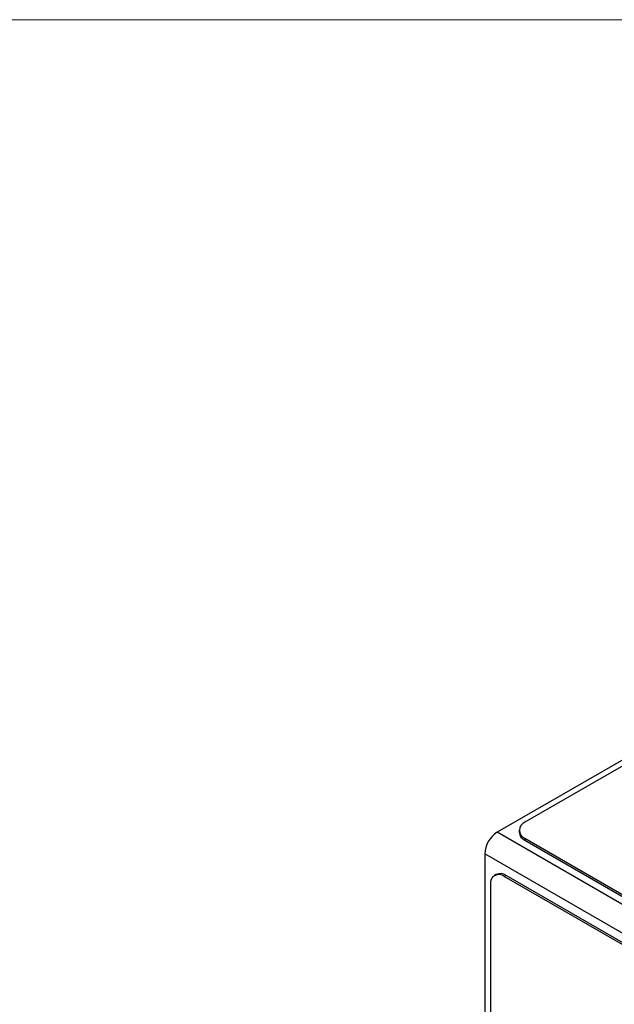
# Model space of a CAD drawing. Header units: millimetres. Extents: x 0 to 420, y 0 to 297.
# Tile 84 of 106: x 283 to 314, y 240 to 290. Entities that reach past the tile are written whole.
import ezdxf

# ---------------------------------------------------------------- set-up
doc = ezdxf.new("R2010")
doc.units = ezdxf.units.MM

msp = doc.modelspace()

# ---------------------------------------------------------------- linework, layer by layer
at = {"color": 7, "linetype": 'Continuous', "lineweight": 18}
msp.add_line((413, 290), (7, 290), dxfattribs=at)
at = {"color": 7, "linetype": 'Continuous', "lineweight": 25}
for p, q in [((350.964, 273.235), (309.103, 249.069)), ((315.325, 252.968), (307.689, 248.559)), ((308.81, 248.661), (308.81, 248.559)), ((336.678, 231.824), (307.689, 248.559)), ((309.103, 248.253), (335.973, 232.741)), ((309.103, 248.253), (309.103, 248.151)), ((309.103, 248.151), (335.973, 232.639)), ((336.042, 230.721), (307.052, 247.457)), ((307.052, 247.457), (307.052, 224.428)), ((307.64, 246.407), (307.55, 246.355)), ((308.14, 246.357), (308.05, 246.305)), ((334.92, 230.793), (308.05, 246.305)), ((335.01, 230.845), (308.14, 246.357)), ((307.343, 245.897), (307.343, 236.915))]:
    msp.add_line(p, q, dxfattribs=at)
for centre, radius, start, end in [((309.258, 248.661), 0.437, 110.7834, 249.2166), ((308.434, 247.394), 1.383, 122.6055, 177.3945), ((309.31, 248.609), 0.503, 185.6948, 245.6253), ((307.774, 245.967), 0.437, 50.7967, 189.214), ((307.847, 245.948), 0.503, 54.3824, 114.3071)]:
    msp.add_arc(centre, radius, start, end, dxfattribs=at)

doc.saveas('drawing.dxf')
